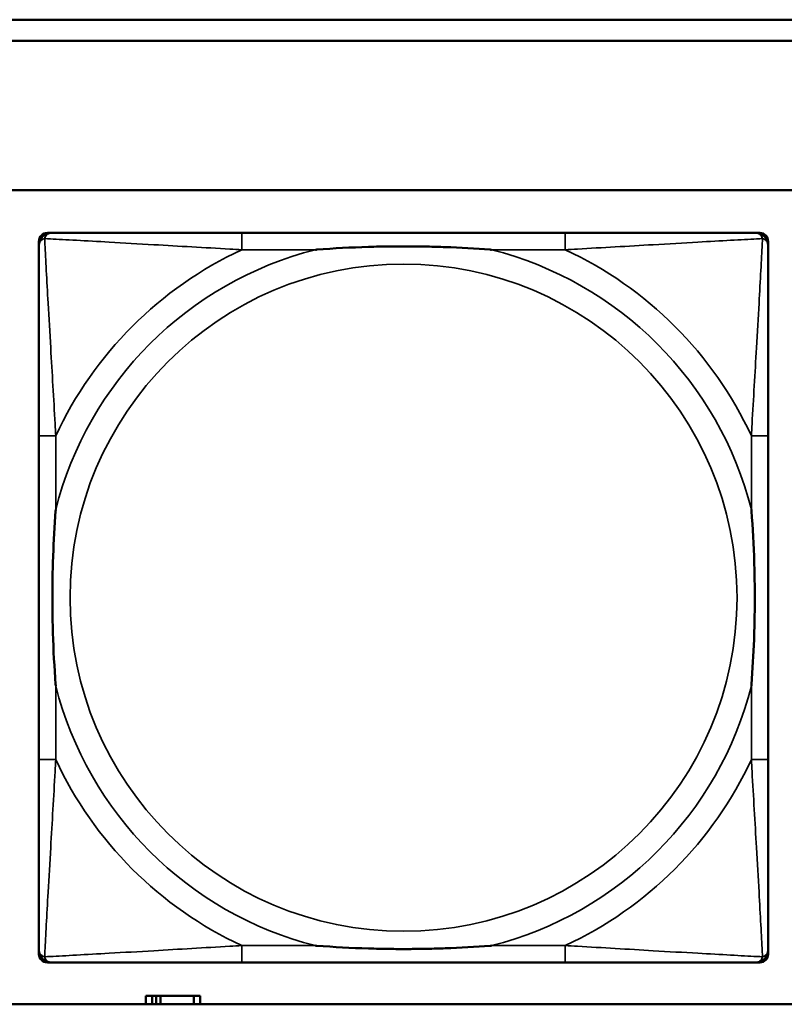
# Model space of a CAD drawing. Header units: inches. Extents: x 1.4 to 53.9, y 1.3 to 58.
# Tile 100 of 227: x 26.551 to 27.269, y 37.991 to 38.916. Entities that reach past the tile are written whole.
import ezdxf

# ---------------------------------------------------------------- set-up
doc = ezdxf.new("R2010")
doc.units = ezdxf.units.IN
doc.header["$MEASUREMENT"] = 0
doc.layers.add('Visible (ANSI)', color=7, linetype='Continuous', lineweight=50)
doc.layers.add('Visible Narrow (ANSI)', color=7, linetype='Continuous', lineweight=35)

msp = doc.modelspace()

# ---------------------------------------------------------------- linework, layer by layer
at = {"layer": 'Visible (ANSI)'}
for p, q in [((19.42871, 38.91609), (27.57573, 38.91609)), ((27.57573, 38.89609), (19.42871, 38.89609)), ((19.42871, 38.75609), (36.52274, 38.75609)), ((26.57656, 38.71581), (26.58051, 38.71581)), ((27.06318, 38.71581), (26.75925, 38.71581)), ((27.24192, 38.71581), (27.24585, 38.71581)), ((26.56869, 38.03865), (26.56869, 38.70794)), ((27.25373, 38.70794), (27.25373, 38.704)), ((26.5687, 38.52526), (26.5687, 38.22134)), ((27.25373, 38.22134), (27.25373, 38.52526)), ((27.25373, 38.04259), (27.25373, 38.03865)), ((27.24585, 38.03077), (26.57656, 38.03077)), ((26.75925, 38.03078), (27.06318, 38.03078)), ((26.67491, 37.99942), (26.66908, 37.99942)), ((26.66908, 37.99942), (26.66908, 37.99144)), ((26.67491, 37.99942), (26.67889, 37.99942)), ((26.67491, 37.99144), (26.67491, 37.99942)), ((26.67889, 37.99144), (26.67889, 37.99942)), ((26.67889, 37.99942), (26.68296, 37.99942)), ((26.68296, 37.99942), (26.68296, 37.99144)), ((26.68296, 37.99942), (26.71425, 37.99942)), ((26.71425, 37.99942), (26.71425, 37.99144)), ((26.72008, 37.99942), (26.71425, 37.99942)), ((26.72008, 37.99144), (26.72008, 37.99942)), ((36.52274, 37.99144), (19.42871, 37.99144))]:
    msp.add_line(p, q, dxfattribs=at)
for centre, radius, start, end in [((26.57656, 38.70794), 0.00787, 90, 180), ((26.58051, 38.704), 0.01181, 90.00001, 180), ((27.24192, 38.704), 0.01181, 0, 89.99999), ((27.24585, 38.70794), 0.00787, 0, 90), ((26.58051, 38.04259), 0.01181, 180, 269.99999), ((27.24192, 38.04259), 0.01181, 270.00001, 360), ((26.57656, 38.03865), 0.00787, 180, 270), ((27.24585, 38.03865), 0.00787, 270, 0)]:
    msp.add_arc(centre, radius, start, end, dxfattribs=at)
for points, knots in [([(26.75925, 38.71581), (26.75568, 38.71581), (26.75209, 38.71581), (26.74849, 38.71581), (26.71529, 38.71581), (26.68158, 38.71581), (26.65071, 38.71581), (26.62377, 38.71581), (26.59823, 38.71581), (26.58479, 38.71581), (26.58318, 38.71581), (26.58174, 38.71581), (26.58051, 38.71581)], [0, 0, 0, 0, 0.0272471, 0.0272471, 0.0272471, 0.2790553, 0.2790553, 0.2790553, 0.4988354, 0.4988354, 0.4988354, 0.5252205, 0.5252205, 0.5252205, 0.5252205]), ([(27.24192, 38.71581), (27.22703, 38.71581), (27.18543, 38.71581), (27.14478, 38.71581), (27.11826, 38.71581), (27.0904, 38.71581), (27.06318, 38.71581)], [-0.5252205, -0.5252205, -0.5252205, -0.5252205, -0.20743, -0.20743, -0.20743, 0, 0, 0, 0]), ([(26.5687, 38.704), (26.5687, 38.68912), (26.5687, 38.64752), (26.5687, 38.60687), (26.5687, 38.58034), (26.5687, 38.55248), (26.5687, 38.52526)], [-0.5252205, -0.5252205, -0.5252205, -0.5252205, -0.20743, -0.20743, -0.20743, 0, 0, 0, 0]), ([(26.82847, 38.70007), (26.8289, 38.7001), (26.82934, 38.70013), (26.84584, 38.70138), (26.86191, 38.70224), (26.88486, 38.70294), (26.89156, 38.70309), (26.90073, 38.7032), (26.90321, 38.70322), (26.90728, 38.70324), (26.90889, 38.70324), (26.91202, 38.70325), (26.91354, 38.70324), (26.91712, 38.70323), (26.91916, 38.70322), (26.92534, 38.70316), (26.92947, 38.7031), (26.9392, 38.7029), (26.9448, 38.70274), (26.96456, 38.70202), (26.97861, 38.70122), (26.99309, 38.70013), (26.99352, 38.7001), (26.99396, 38.70007)], [-0.416114, -0.416114, -0.416114, -0.416114, -0.4127691, -0.4127691, -0.2896446, -0.2896446, -0.2388934, -0.2388934, -0.2201881, -0.2201881, -0.2080204, -0.2080204, -0.196499, -0.196499, -0.1809939, -0.1809939, -0.149741, -0.149741, -0.1073162, -0.1073162, 0, 0, 0.0033356, 0.0033356, 0.0033356, 0.0033356]), ([(27.25373, 38.52526), (27.25373, 38.52884), (27.25373, 38.53242), (27.25373, 38.53602), (27.25373, 38.56923), (27.25373, 38.60293), (27.25373, 38.6338), (27.25373, 38.66074), (27.25373, 38.68629), (27.25373, 38.69972), (27.25373, 38.70134), (27.25373, 38.70277), (27.25373, 38.704)], [0, 0, 0, 0, 0.0272471, 0.0272471, 0.0272471, 0.2790553, 0.2790553, 0.2790553, 0.4988354, 0.4988354, 0.4988354, 0.5252205, 0.5252205, 0.5252205, 0.5252205]), ([(26.58445, 38.29055), (26.58441, 38.29099), (26.58438, 38.29142), (26.58314, 38.30793), (26.58227, 38.32399), (26.58157, 38.34695), (26.58143, 38.35364), (26.58132, 38.36282), (26.58129, 38.36529), (26.58127, 38.36937), (26.58127, 38.37098), (26.58127, 38.37411), (26.58127, 38.37563), (26.58128, 38.3792), (26.5813, 38.38125), (26.58135, 38.38743), (26.58141, 38.39155), (26.58162, 38.40129), (26.58178, 38.40689), (26.5825, 38.42665), (26.58329, 38.44069), (26.58438, 38.45517), (26.58441, 38.45561), (26.58445, 38.45605)], [-0.416114, -0.416114, -0.416114, -0.416114, -0.4127691, -0.4127691, -0.2896446, -0.2896446, -0.2388934, -0.2388934, -0.2201881, -0.2201881, -0.2080204, -0.2080204, -0.196499, -0.196499, -0.1809939, -0.1809939, -0.149741, -0.149741, -0.1073162, -0.1073162, 0, 0, 0.0033356, 0.0033356, 0.0033356, 0.0033356]), ([(27.23798, 38.45605), (27.23801, 38.45561), (27.23805, 38.45517), (27.23929, 38.43867), (27.24015, 38.42261), (27.24086, 38.39965), (27.241, 38.39295), (27.24111, 38.38378), (27.24113, 38.38131), (27.24115, 38.37723), (27.24116, 38.37562), (27.24116, 38.37249), (27.24116, 38.37097), (27.24114, 38.3674), (27.24113, 38.36535), (27.24107, 38.35917), (27.24101, 38.35504), (27.24081, 38.34531), (27.24065, 38.33971), (27.23993, 38.31995), (27.23914, 38.3059), (27.23805, 38.29142), (27.23801, 38.29099), (27.23798, 38.29055)], [-0.416114, -0.416114, -0.416114, -0.416114, -0.4127691, -0.4127691, -0.2896446, -0.2896446, -0.2388934, -0.2388934, -0.2201881, -0.2201881, -0.2080204, -0.2080204, -0.196499, -0.196499, -0.1809939, -0.1809939, -0.149741, -0.149741, -0.1073162, -0.1073162, 0, 0, 0.0033356, 0.0033356, 0.0033356, 0.0033356]), ([(26.5687, 38.22134), (26.5687, 38.19411), (26.5687, 38.16626), (26.5687, 38.13973), (26.5687, 38.09908), (26.5687, 38.05748), (26.5687, 38.04259)], [3.9382945, 3.9382945, 3.9382945, 3.9382945, 4.1457245, 4.1457245, 4.1457245, 4.463515, 4.463515, 4.463515, 4.463515]), ([(27.25373, 38.04259), (27.25373, 38.05748), (27.25373, 38.09908), (27.25373, 38.13973), (27.25373, 38.16626), (27.25373, 38.19411), (27.25373, 38.22134)], [-0.5252205, -0.5252205, -0.5252205, -0.5252205, -0.20743, -0.20743, -0.20743, 0, 0, 0, 0]), ([(26.99396, 38.04653), (26.99352, 38.0465), (26.99309, 38.04647), (26.97861, 38.04537), (26.96456, 38.04458), (26.9448, 38.04386), (26.9392, 38.0437), (26.92947, 38.0435), (26.92534, 38.04344), (26.91916, 38.04338), (26.91712, 38.04337), (26.91354, 38.04335), (26.91202, 38.04335), (26.90889, 38.04335), (26.90728, 38.04336), (26.90321, 38.04338), (26.90073, 38.0434), (26.89156, 38.04351), (26.88486, 38.04366), (26.86191, 38.04436), (26.84584, 38.04522), (26.82934, 38.04647), (26.8289, 38.0465), (26.82847, 38.04653)], [-0.4149464, -0.4149464, -0.4149464, -0.4149464, -0.41162, -0.41162, -0.3046026, -0.3046026, -0.2622958, -0.2622958, -0.23113, -0.23113, -0.215668, -0.215668, -0.2041787, -0.2041787, -0.1920448, -0.1920448, -0.1733916, -0.1733916, -0.1227817, -0.1227817, 0, 0, 0.0033356, 0.0033356, 0.0033356, 0.0033356]), ([(26.58051, 38.03078), (26.5954, 38.03078), (26.637, 38.03078), (26.67764, 38.03078), (26.70417, 38.03078), (26.73203, 38.03078), (26.75925, 38.03078)], [-0.5252205, -0.5252205, -0.5252205, -0.5252205, -0.20743, -0.20743, -0.20743, 0, 0, 0, 0]), ([(27.06318, 38.03078), (27.0904, 38.03078), (27.11826, 38.03078), (27.14478, 38.03078), (27.18543, 38.03078), (27.22703, 38.03078), (27.24192, 38.03078)], [3.9382945, 3.9382945, 3.9382945, 3.9382945, 4.1457245, 4.1457245, 4.1457245, 4.463515, 4.463515, 4.463515, 4.463515])]:
    msp.add_open_spline(points, degree=3, knots=knots, dxfattribs=at)
at = {"layer": 'Visible Narrow (ANSI)'}
for p, q in [((26.75925, 38.71581), (26.75925, 38.70007)), ((27.06318, 38.71581), (27.06318, 38.70007)), ((26.75925, 38.70007), (26.82847, 38.70007)), ((26.99396, 38.70007), (27.06318, 38.70007)), ((26.58445, 38.52526), (26.5687, 38.52526)), ((26.58445, 38.45605), (26.58445, 38.52526)), ((27.25373, 38.52526), (27.23798, 38.52526)), ((27.23798, 38.52526), (27.23798, 38.45605)), ((26.58445, 38.22134), (26.58445, 38.29055)), ((27.23798, 38.29055), (27.23798, 38.22134)), ((26.58445, 38.22134), (26.5687, 38.22134)), ((27.25373, 38.22134), (27.23798, 38.22134)), ((26.75925, 38.04653), (26.75925, 38.03078)), ((26.82847, 38.04653), (26.75925, 38.04653)), ((27.06318, 38.04653), (26.99396, 38.04653)), ((27.06318, 38.04653), (27.06318, 38.03078))]:
    msp.add_line(p, q, dxfattribs=at)
msp.add_circle((26.91121, 38.3733), 0.31328, dxfattribs=at)
for radius, start, end in [(0.33708, 104.21029, 165.78971), (0.36037, 114.94069, 155.05931), (0.33708, 14.21029, 75.78971), (0.36037, 24.94069, 65.05931), (0.33708, 194.21029, 255.78971), (0.33708, 284.21029, 345.78971), (0.36037, 204.94069, 245.05931), (0.36037, 294.94069, 335.05931)]:
    msp.add_arc((26.91121, 38.3733), radius, start, end, dxfattribs=at)
for points, knots in [([(26.57398, 38.71053), (26.57416, 38.71112), (26.57437, 38.71165), (26.57491, 38.7127), (26.57524, 38.7132), (26.57585, 38.71391), (26.5761, 38.71416), (26.57651, 38.71449), (26.57665, 38.7146), (26.57702, 38.71486), (26.57726, 38.715), (26.57792, 38.71534), (26.57835, 38.7155), (26.57934, 38.71574), (26.5799, 38.71581), (26.58051, 38.71581)], [-0.00012419, -0.00012419, -0.00012419, -0.00012419, 0.00449537, 0.00449537, 0.00977487, 0.00977487, 0.01307456, 0.01307456, 0.0147244, 0.0147244, 0.01736415, 0.01736415, 0.02158775, 0.02158775, 0.02627331, 0.02627331, 0.02627331, 0.02627331]), ([(27.24192, 38.71581), (27.24253, 38.71581), (27.24309, 38.71574), (27.24407, 38.7155), (27.24451, 38.71534), (27.24517, 38.715), (27.24541, 38.71486), (27.24578, 38.7146), (27.24592, 38.71449), (27.24632, 38.71416), (27.24658, 38.71391), (27.24719, 38.7132), (27.24752, 38.7127), (27.24805, 38.71165), (27.24827, 38.71112), (27.24845, 38.71053)], [-0.02627331, -0.02627331, -0.02627331, -0.02627331, -0.02158775, -0.02158775, -0.01736415, -0.01736415, -0.0147244, -0.0147244, -0.01307456, -0.01307456, -0.00977487, -0.00977487, -0.00449537, -0.00449537, 0.00012419, 0.00012419, 0.00012419, 0.00012419]), ([(26.5687, 38.704), (26.5687, 38.70461), (26.56877, 38.70517), (26.56901, 38.70616), (26.56918, 38.70659), (26.56951, 38.70725), (26.56965, 38.70749), (26.56991, 38.70787), (26.57002, 38.70801), (26.57036, 38.70841), (26.5706, 38.70866), (26.57131, 38.70927), (26.57181, 38.70961), (26.57286, 38.71014), (26.5734, 38.71036), (26.57398, 38.71053)], [-0.02627331, -0.02627331, -0.02627331, -0.02627331, -0.02158775, -0.02158775, -0.01736415, -0.01736415, -0.0147244, -0.0147244, -0.01307456, -0.01307456, -0.00977487, -0.00977487, -0.00449537, -0.00449537, 0.00012419, 0.00012419, 0.00012419, 0.00012419]), ([(26.58445, 38.52526), (26.58424, 38.52901), (26.58404, 38.53278), (26.58251, 38.56014), (26.58108, 38.58432), (26.57887, 38.62216), (26.57806, 38.63621), (26.57606, 38.67145), (26.57498, 38.69157), (26.57417, 38.707), (26.57407, 38.70883), (26.57398, 38.71053)], [0, 0, 0, 0, 0.0278591, 0.0278591, 0.201273, 0.201273, 0.3066357, 0.3066357, 0.475216, 0.475216, 0.5007189, 0.5007189, 0.5007189, 0.5007189]), ([(26.57398, 38.71053), (26.57568, 38.71044), (26.57751, 38.71035), (26.59294, 38.70954), (26.61307, 38.70845), (26.6483, 38.70645), (26.66235, 38.70564), (26.70019, 38.70343), (26.72437, 38.702), (26.75173, 38.70048), (26.7555, 38.70027), (26.75925, 38.70007)], [-0.5007189, -0.5007189, -0.5007189, -0.5007189, -0.475216, -0.475216, -0.3066357, -0.3066357, -0.201273, -0.201273, -0.0278591, -0.0278591, 0, 0, 0, 0]), ([(27.06318, 38.70007), (27.06692, 38.70027), (27.0707, 38.70048), (27.09805, 38.702), (27.12223, 38.70343), (27.16007, 38.70564), (27.17413, 38.70645), (27.20936, 38.70845), (27.22948, 38.70954), (27.24492, 38.71035), (27.24675, 38.71044), (27.24845, 38.71053)], [0, 0, 0, 0, 0.0278591, 0.0278591, 0.201273, 0.201273, 0.3066357, 0.3066357, 0.475216, 0.475216, 0.5007189, 0.5007189, 0.5007189, 0.5007189]), ([(27.24845, 38.71053), (27.24836, 38.70883), (27.24826, 38.707), (27.24745, 38.69157), (27.24636, 38.67145), (27.24437, 38.63621), (27.24355, 38.62216), (27.24135, 38.58432), (27.23991, 38.56014), (27.23839, 38.53278), (27.23818, 38.52901), (27.23798, 38.52526)], [-0.5007189, -0.5007189, -0.5007189, -0.5007189, -0.475216, -0.475216, -0.3066357, -0.3066357, -0.201273, -0.201273, -0.0278591, -0.0278591, 0, 0, 0, 0]), ([(27.24845, 38.71053), (27.24903, 38.71036), (27.24957, 38.71014), (27.25062, 38.70961), (27.25111, 38.70927), (27.25182, 38.70866), (27.25207, 38.70841), (27.25241, 38.70801), (27.25251, 38.70787), (27.25277, 38.70749), (27.25292, 38.70725), (27.25325, 38.70659), (27.25341, 38.70616), (27.25366, 38.70517), (27.25373, 38.70461), (27.25373, 38.704)], [-0.00012419, -0.00012419, -0.00012419, -0.00012419, 0.00449537, 0.00449537, 0.00977487, 0.00977487, 0.01307456, 0.01307456, 0.0147244, 0.0147244, 0.01736415, 0.01736415, 0.02158775, 0.02158775, 0.02627331, 0.02627331, 0.02627331, 0.02627331]), ([(26.57398, 38.03607), (26.57407, 38.03776), (26.57417, 38.0396), (26.57498, 38.05503), (26.57606, 38.07515), (26.57806, 38.11038), (26.57887, 38.12444), (26.58108, 38.16228), (26.58251, 38.18646), (26.58404, 38.21381), (26.58424, 38.21759), (26.58445, 38.22134)], [-4.4390134, -4.4390134, -4.4390134, -4.4390134, -4.4135105, -4.4135105, -4.2449302, -4.2449302, -4.1395675, -4.1395675, -3.9661536, -3.9661536, -3.9382945, -3.9382945, -3.9382945, -3.9382945]), ([(27.23798, 38.22134), (27.23818, 38.21759), (27.23839, 38.21381), (27.23991, 38.18646), (27.24135, 38.16228), (27.24355, 38.12444), (27.24437, 38.11038), (27.24636, 38.07515), (27.24745, 38.05503), (27.24826, 38.0396), (27.24836, 38.03776), (27.24845, 38.03607)], [0, 0, 0, 0, 0.0278591, 0.0278591, 0.201273, 0.201273, 0.3066357, 0.3066357, 0.475216, 0.475216, 0.5007189, 0.5007189, 0.5007189, 0.5007189]), ([(26.57398, 38.03607), (26.5734, 38.03624), (26.57286, 38.03646), (26.57181, 38.03699), (26.57131, 38.03732), (26.5706, 38.03794), (26.57036, 38.03819), (26.57002, 38.03859), (26.56991, 38.03873), (26.56965, 38.0391), (26.56951, 38.03935), (26.56918, 38.04), (26.56901, 38.04044), (26.56877, 38.04142), (26.5687, 38.04198), (26.5687, 38.04259)], [-0.00012419, -0.00012419, -0.00012419, -0.00012419, 0.00449537, 0.00449537, 0.00977487, 0.00977487, 0.01307456, 0.01307456, 0.0147244, 0.0147244, 0.01736415, 0.01736415, 0.02158775, 0.02158775, 0.02627331, 0.02627331, 0.02627331, 0.02627331]), ([(26.75925, 38.04653), (26.7555, 38.04633), (26.75173, 38.04612), (26.72437, 38.0446), (26.70019, 38.04317), (26.66235, 38.04096), (26.6483, 38.04014), (26.61307, 38.03815), (26.59294, 38.03706), (26.57751, 38.03625), (26.57568, 38.03616), (26.57398, 38.03607)], [0, 0, 0, 0, 0.0278591, 0.0278591, 0.201273, 0.201273, 0.3066357, 0.3066357, 0.475216, 0.475216, 0.5007189, 0.5007189, 0.5007189, 0.5007189]), ([(27.24845, 38.03607), (27.24675, 38.03616), (27.24492, 38.03625), (27.22948, 38.03706), (27.20936, 38.03815), (27.17413, 38.04014), (27.16007, 38.04096), (27.12223, 38.04317), (27.09805, 38.0446), (27.0707, 38.04612), (27.06692, 38.04633), (27.06318, 38.04653)], [-4.4390134, -4.4390134, -4.4390134, -4.4390134, -4.4135105, -4.4135105, -4.2449302, -4.2449302, -4.1395675, -4.1395675, -3.9661536, -3.9661536, -3.9382945, -3.9382945, -3.9382945, -3.9382945]), ([(27.25373, 38.04259), (27.25373, 38.04198), (27.25366, 38.04142), (27.25341, 38.04044), (27.25325, 38.04), (27.25292, 38.03935), (27.25277, 38.0391), (27.25251, 38.03873), (27.25241, 38.03859), (27.25207, 38.03819), (27.25182, 38.03794), (27.25111, 38.03732), (27.25062, 38.03699), (27.24957, 38.03646), (27.24903, 38.03624), (27.24845, 38.03607)], [-0.02627331, -0.02627331, -0.02627331, -0.02627331, -0.02158775, -0.02158775, -0.01736415, -0.01736415, -0.0147244, -0.0147244, -0.01307456, -0.01307456, -0.00977487, -0.00977487, -0.00449537, -0.00449537, 0.00012419, 0.00012419, 0.00012419, 0.00012419]), ([(26.58051, 38.03078), (26.5799, 38.03078), (26.57934, 38.03085), (26.57835, 38.0311), (26.57792, 38.03126), (26.57726, 38.03159), (26.57702, 38.03174), (26.57665, 38.032), (26.57651, 38.0321), (26.5761, 38.03244), (26.57585, 38.03269), (26.57524, 38.0334), (26.57491, 38.0339), (26.57437, 38.03494), (26.57416, 38.03548), (26.57398, 38.03607)], [-0.02627331, -0.02627331, -0.02627331, -0.02627331, -0.02158775, -0.02158775, -0.01736415, -0.01736415, -0.0147244, -0.0147244, -0.01307456, -0.01307456, -0.00977487, -0.00977487, -0.00449537, -0.00449537, 0.00012419, 0.00012419, 0.00012419, 0.00012419]), ([(27.24845, 38.03607), (27.24827, 38.03548), (27.24805, 38.03494), (27.24752, 38.0339), (27.24719, 38.0334), (27.24658, 38.03269), (27.24632, 38.03244), (27.24592, 38.0321), (27.24578, 38.032), (27.24541, 38.03174), (27.24517, 38.03159), (27.24451, 38.03126), (27.24407, 38.0311), (27.24309, 38.03085), (27.24253, 38.03078), (27.24192, 38.03078)], [-0.00012419, -0.00012419, -0.00012419, -0.00012419, 0.00449537, 0.00449537, 0.00977487, 0.00977487, 0.01307456, 0.01307456, 0.0147244, 0.0147244, 0.01736415, 0.01736415, 0.02158775, 0.02158775, 0.02627331, 0.02627331, 0.02627331, 0.02627331])]:
    msp.add_open_spline(points, degree=3, knots=knots, dxfattribs=at)

doc.saveas('drawing.dxf')
